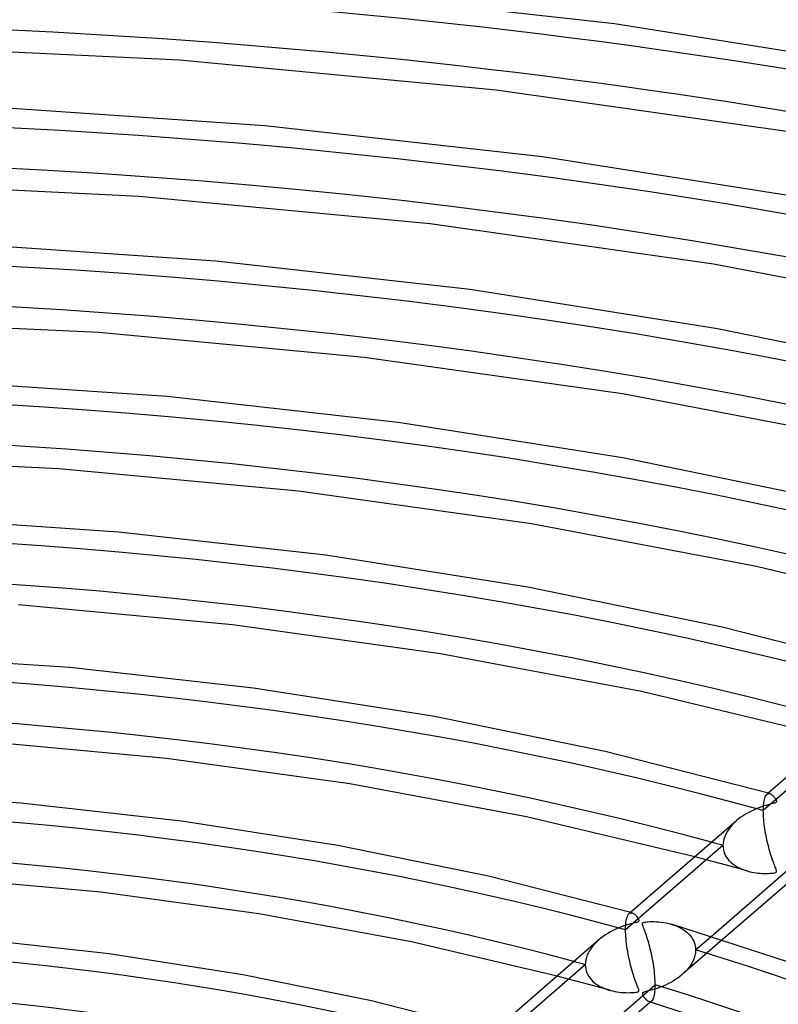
# Model space of a CAD drawing. Header units: millimetres. Extents: x -1077 to 1077, y -1167 to 1197.
# Tile 65 of 81: x 42 to 136, y 893 to 1015. Entities that reach past the tile are written whole.
import ezdxf

# ---------------------------------------------------------------- set-up
doc = ezdxf.new("R2010")
doc.units = ezdxf.units.MM
doc.layers.add('HIDDEN', color=7, linetype='Continuous')
doc.layers.add('THICK', color=7, linetype='Continuous')

msp = doc.modelspace()

# ---------------------------------------------------------------- linework, layer by layer
at = {"layer": 'HIDDEN'}
for p, q in [((146.6, 927.83), (134.54, 917.39)), ((135.16, 919.54), (135, 919.39)), ((134.59, 918.28), (134.63, 918.52)), ((134.63, 918.52), (134.67, 918.74)), ((134.67, 918.74), (134.73, 918.92)), ((134.73, 918.92), (134.79, 919.08)), ((134.79, 919.08), (134.85, 919.21)), ((134.85, 919.21), (134.92, 919.32)), ((134.92, 919.32), (135, 919.4)), ((135, 919.4), (135.06, 919.44)), ((135.06, 919.44), (135.12, 919.47)), ((135.12, 919.47), (135.18, 919.49)), ((135.18, 919.49), (135.24, 919.49)), ((135.24, 919.49), (135.3, 919.49)), ((135.3, 919.49), (135.37, 919.48)), ((134.54, 917.39), (134.55, 917.71)), ((134.55, 917.13), (134.54, 917.39)), ((134.55, 917.71), (134.56, 918.01)), ((134.56, 916.86), (134.55, 917.13)), ((134.56, 918.01), (134.59, 918.28)), ((130.98, 915.9), (130.73, 915.65)), ((131.24, 916.14), (130.98, 915.9)), ((134.57, 916.58), (134.56, 916.86)), ((134.59, 916.3), (134.57, 916.58)), ((134.62, 916.01), (134.59, 916.3)), ((134.65, 915.72), (134.62, 916.01)), ((130.11, 914.85), (129.95, 914.56)), ((130.3, 915.13), (130.11, 914.85)), ((130.51, 915.4), (130.3, 915.13)), ((130.73, 915.65), (130.51, 915.4)), ((134.69, 915.43), (134.65, 915.72)), ((134.73, 915.14), (134.69, 915.43)), ((134.78, 914.85), (134.73, 915.14)), ((134.83, 914.56), (134.78, 914.85)), ((129.62, 913.67), (129.57, 913.37)), ((129.7, 913.97), (129.62, 913.67)), ((129.81, 914.27), (129.7, 913.97)), ((129.95, 914.56), (129.81, 914.27)), ((134.88, 914.28), (134.83, 914.56)), ((134.94, 913.99), (134.88, 914.28)), ((135, 913.71), (134.94, 913.99)), ((135.07, 913.42), (135, 913.71)), ((129.55, 913.06), (117.49, 902.62)), ((129.57, 913.37), (129.55, 913.06)), ((129.55, 913.06), (129.56, 912.81)), ((129.56, 912.81), (129.6, 912.57)), ((129.6, 912.57), (129.66, 912.33)), ((129.66, 912.33), (129.74, 912.09)), ((135.13, 913.14), (135.07, 913.42)), ((135.21, 912.86), (135.13, 913.14)), ((135.28, 912.58), (135.21, 912.86)), ((135.36, 912.31), (135.28, 912.58)), ((135.44, 912.03), (135.36, 912.31)), ((127.17, 911.38), (126.08, 911.67)), ((128.27, 911.08), (127.17, 911.38)), ((129.36, 910.79), (128.27, 911.08)), ((129.74, 912.09), (129.84, 911.87)), ((129.84, 911.87), (129.96, 911.66)), ((129.96, 911.66), (130.09, 911.45)), ((130.09, 911.45), (130.25, 911.26)), ((130.25, 911.26), (130.42, 911.08)), ((130.42, 911.08), (130.6, 910.91)), ((135.52, 911.78), (135.44, 912.03)), ((135.6, 911.53), (135.52, 911.78)), ((135.68, 911.3), (135.6, 911.53)), ((135.75, 911.08), (135.68, 911.3)), ((135.83, 910.88), (135.75, 911.08)), ((130.44, 910.49), (129.36, 910.79)), ((131.53, 910.19), (130.44, 910.49)), ((130.6, 910.91), (130.79, 910.76)), ((130.79, 910.76), (131, 910.61)), ((131, 910.61), (131.21, 910.47)), ((131.21, 910.47), (131.43, 910.35)), ((131.43, 910.35), (131.66, 910.23)), ((132.61, 909.89), (131.53, 910.19)), ((131.66, 910.23), (131.9, 910.13)), ((131.9, 910.13), (132.15, 910.04)), ((132.15, 910.04), (132.4, 909.95)), ((132.4, 909.95), (132.65, 909.87)), ((132.65, 909.87), (132.89, 909.81)), ((132.89, 909.81), (133.14, 909.76)), ((135.9, 910.7), (135.83, 910.88)), ((135.96, 910.52), (135.9, 910.7)), ((136.03, 910.37), (135.96, 910.52)), ((136.08, 910.23), (136.03, 910.37)), ((136.12, 910.11), (136.08, 910.23)), ((136.15, 910.01), (136.12, 910.11)), ((136.12, 909.74), (136.16, 909.79)), ((136.17, 909.92), (136.15, 910.01)), ((136.16, 909.79), (136.18, 909.85)), ((136.18, 909.85), (136.17, 909.92)), ((133.14, 909.76), (133.39, 909.71)), ((133.39, 909.71), (133.64, 909.67)), ((133.64, 909.67), (133.9, 909.64)), ((133.9, 909.64), (134.15, 909.62)), ((134.15, 909.62), (134.41, 909.6)), ((134.41, 909.6), (134.66, 909.59)), ((134.66, 909.59), (134.91, 909.59)), ((134.91, 909.59), (135.16, 909.59)), ((135.16, 909.59), (135.41, 909.61)), ((135.41, 909.61), (135.62, 909.62)), ((135.62, 909.62), (135.81, 909.65)), ((135.81, 909.65), (135.95, 909.68)), ((135.95, 909.68), (136.05, 909.71)), ((136.05, 909.71), (136.12, 909.74)), ((117.54, 903.51), (117.57, 903.75)), ((117.57, 903.75), (117.62, 903.97)), ((117.62, 903.97), (117.67, 904.16)), ((117.67, 904.16), (117.73, 904.32)), ((117.73, 904.32), (117.8, 904.45)), ((117.8, 904.45), (117.87, 904.55)), ((117.87, 904.55), (117.95, 904.63)), ((118.11, 904.77), (117.95, 904.63)), ((117.95, 904.63), (118.01, 904.67)), ((118.01, 904.67), (118.07, 904.7)), ((118.07, 904.7), (118.13, 904.72)), ((118.13, 904.72), (118.19, 904.73)), ((118.19, 904.73), (118.25, 904.72)), ((118.25, 904.72), (118.32, 904.71)), ((117.49, 902.94), (117.51, 903.24)), ((117.49, 902.62), (117.49, 902.94)), ((117.49, 902.34), (117.49, 902.62)), ((117.51, 903.24), (117.54, 903.51)), ((123.15, 903.32), (123.47, 903.21)), ((123.47, 903.21), (123.78, 903.09)), ((123.78, 903.09), (124.07, 902.96)), ((124.07, 902.96), (124.35, 902.82)), ((124.35, 902.82), (124.61, 902.66)), ((124.61, 902.66), (124.85, 902.5)), ((124.85, 902.5), (125.08, 902.31)), ((114.18, 901.37), (113.92, 901.13)), ((117.5, 902.06), (117.49, 902.34)), ((117.52, 901.76), (117.5, 902.06)), ((117.55, 901.46), (117.52, 901.76)), ((117.58, 901.16), (117.55, 901.46)), ((129.46, 901.37), (124.49, 897.07)), ((125.08, 902.31), (125.28, 902.12)), ((125.28, 902.12), (125.47, 901.91)), ((125.47, 901.91), (125.64, 901.69)), ((125.64, 901.69), (125.79, 901.45)), ((125.79, 901.45), (125.92, 901.21)), ((126.15, 900.12), (128.1, 901.8)), ((113.06, 900.08), (112.89, 899.79)), ((113.24, 900.36), (113.06, 900.08)), ((113.45, 900.63), (113.24, 900.36)), ((113.68, 900.89), (113.45, 900.63)), ((113.92, 901.13), (113.68, 900.89)), ((117.61, 900.85), (117.58, 901.16)), ((117.65, 900.54), (117.61, 900.85)), ((117.7, 900.23), (117.65, 900.54)), ((117.75, 899.93), (117.7, 900.23)), ((125.92, 901.21), (126.02, 900.95)), ((126.02, 900.95), (126.09, 900.68)), ((126.09, 900.68), (126.13, 900.4)), ((126.13, 900.4), (126.15, 900.12)), ((126.15, 900.12), (126.13, 899.78)), ((112.56, 898.9), (112.51, 898.6)), ((112.64, 899.2), (112.56, 898.9)), ((112.75, 899.5), (112.64, 899.2)), ((112.89, 899.79), (112.75, 899.5)), ((117.81, 899.62), (117.75, 899.93)), ((117.87, 899.32), (117.81, 899.62)), ((117.93, 899.02), (117.87, 899.32)), ((118, 898.72), (117.93, 899.02)), ((125.97, 899.12), (125.84, 898.79)), ((126.07, 899.45), (125.97, 899.12)), ((126.13, 899.78), (126.07, 899.45)), ((112.5, 898.29), (100.44, 887.85)), ((112.51, 898.6), (112.5, 898.29)), ((112.5, 898.29), (112.51, 898.03)), ((112.51, 898.03), (112.55, 897.77)), ((112.55, 897.77), (112.61, 897.52)), ((118.07, 898.42), (118, 898.72)), ((118.15, 898.13), (118.07, 898.42)), ((118.22, 897.83), (118.15, 898.13)), ((118.31, 897.54), (118.22, 897.83)), ((125.02, 897.58), (124.76, 897.31)), ((125.26, 897.86), (125.02, 897.58)), ((125.48, 898.16), (125.26, 897.86)), ((125.68, 898.47), (125.48, 898.16)), ((125.84, 898.79), (125.68, 898.47)), ((110.11, 896.6), (109.01, 896.89)), ((111.21, 896.31), (110.11, 896.6)), ((112.61, 897.52), (112.7, 897.27)), ((112.7, 897.27), (112.82, 897.04)), ((112.82, 897.04), (112.95, 896.82)), ((112.95, 896.82), (113.1, 896.61)), ((113.1, 896.61), (113.27, 896.41)), ((113.27, 896.41), (113.45, 896.23)), ((118.39, 897.26), (118.31, 897.54)), ((118.48, 896.98), (118.39, 897.26)), ((118.56, 896.72), (118.48, 896.98)), ((118.65, 896.48), (118.56, 896.72)), ((118.72, 896.26), (118.65, 896.48)), ((123.67, 896.45), (123.38, 896.27)), ((123.95, 896.64), (123.67, 896.45)), ((124.22, 896.84), (123.95, 896.64)), ((124.48, 897.06), (124.22, 896.84)), ((124.76, 897.31), (124.48, 897.06)), ((112.3, 896.02), (111.21, 896.31)), ((113.39, 895.72), (112.3, 896.02)), ((114.48, 895.42), (113.39, 895.72)), ((113.45, 896.23), (113.65, 896.06)), ((113.65, 896.06), (113.86, 895.9)), ((113.86, 895.9), (114.09, 895.75)), ((114.09, 895.75), (114.32, 895.61)), ((114.32, 895.61), (114.56, 895.49)), ((115.56, 895.12), (114.48, 895.42)), ((114.56, 895.49), (114.81, 895.38)), ((114.81, 895.38), (115.07, 895.28)), ((115.07, 895.28), (115.33, 895.19)), ((115.33, 895.19), (115.6, 895.11)), ((118.8, 896.05), (118.72, 896.26)), ((118.87, 895.86), (118.8, 896.05)), ((118.94, 895.69), (118.87, 895.86)), ((119, 895.54), (118.94, 895.69)), ((119.05, 895.4), (119, 895.54)), ((119.09, 895.29), (119.05, 895.4)), ((119.12, 895.19), (119.09, 895.29)), ((119.13, 895.11), (119.12, 895.19)), ((120.85, 895.19), (120.6, 895.12)), ((121.11, 895.27), (120.85, 895.19)), ((121.38, 895.35), (121.11, 895.27)), ((121.65, 895.45), (121.38, 895.35)), ((121.93, 895.56), (121.65, 895.45)), ((122.22, 895.68), (121.93, 895.56)), ((122.51, 895.81), (122.22, 895.68)), ((122.8, 895.95), (122.51, 895.81)), ((123.09, 896.1), (122.8, 895.95)), ((123.38, 896.27), (123.09, 896.1)), ((115.6, 895.11), (115.87, 895.04)), ((115.87, 895.04), (116.14, 894.98)), ((116.14, 894.98), (116.41, 894.93)), ((116.41, 894.93), (116.68, 894.89)), ((116.68, 894.89), (116.96, 894.86)), ((116.96, 894.86), (117.23, 894.84)), ((117.23, 894.84), (117.51, 894.83)), ((117.51, 894.83), (117.79, 894.82)), ((117.79, 894.82), (118.06, 894.83)), ((118.06, 894.83), (118.32, 894.84)), ((118.32, 894.84), (118.56, 894.86)), ((118.56, 894.86), (118.76, 894.88)), ((118.76, 894.88), (118.91, 894.91)), ((118.91, 894.91), (119.01, 894.95)), ((119.01, 894.95), (119.08, 894.99)), ((119.08, 894.99), (119.12, 895.04)), ((119.12, 895.04), (119.13, 895.11)), ((119.58, 894.76), (119.57, 894.72)), ((119.57, 894.72), (119.58, 894.66)), ((119.6, 894.8), (119.58, 894.76)), ((119.58, 894.66), (119.6, 894.6)), ((119.64, 894.84), (119.6, 894.8)), ((119.6, 894.6), (119.63, 894.52)), ((119.63, 894.52), (119.67, 894.44)), ((119.69, 894.87), (119.64, 894.84)), ((119.67, 894.44), (119.73, 894.35)), ((119.77, 894.9), (119.69, 894.87)), ((119.73, 894.35), (119.79, 894.25)), ((119.88, 894.94), (119.77, 894.9)), ((119.79, 894.25), (119.86, 894.15)), ((119.86, 894.15), (119.94, 894.05)), ((120.02, 894.97), (119.88, 894.94)), ((119.94, 894.05), (120.03, 893.96)), ((120.18, 895.02), (120.02, 894.97)), ((120.03, 893.96), (120.12, 893.88)), ((120.38, 895.06), (120.18, 895.02)), ((120.6, 895.12), (120.38, 895.06)), ((120.12, 893.88), (120.2, 893.81)), ((120.2, 893.81), (120.29, 893.76)), ((120.29, 893.76), (120.37, 893.73)), ((120.37, 893.73), (120.44, 893.72)), ((120.41, 893.72), (120.38, 893.73)), ((120.44, 893.71), (120.41, 893.72)), ((120.44, 893.72), (120.5, 893.71)), ((120.47, 893.7), (120.44, 893.71)), ((120.51, 893.69), (120.47, 893.7)), ((120.5, 893.71), (120.56, 893.72)), ((120.54, 893.68), (120.51, 893.69)), ((120.57, 893.67), (120.54, 893.68)), ((120.56, 893.72), (120.62, 893.74)), ((120.62, 893.74), (120.67, 893.77)), ((120.67, 893.77), (120.72, 893.8))]:
    msp.add_line(p, q, dxfattribs=at)
for centre, major_axis, start_param, end_param in [((0, 795.88), (-732, 0), -3.141592, -0.523599), ((0, 795.88), (-682, 0), -3.141592, -0.523599), ((0, 795.87), (482.39, 0), 1.057563, 2.073558), ((0, 795.87), (448.29, 0), 1.058351, 2.072769), ((0, 795.87), (414.19, 0), 1.05927, 2.071851), ((0, 795.87), (380.09, 0), 1.060353, 2.070768), ((0, 795.87), (345.99, 0), 1.061649, 2.069471), ((0, 795.87), (311.89, 0), 1.06323, 2.067891), ((0, 795.87), (277.79, 0), 1.065198, 2.065923), ((0, 795.87), (243.69, 0), 1.067717, 2.063404), ((0, 795.87), (-267.81, 0), -2.075724, -2.069695), ((0, 795.87), (209.59, 0), 1.071056, 2.060065), ((0, 795.87), (243.69, 0), 0.030991, 1.026678), ((0, 795.87), (-233.71, 0), -2.072999, -2.06609)]:
    msp.add_ellipse(centre, major_axis=major_axis, ratio=0.5, start_param=start_param, end_param=end_param, dxfattribs=at)
at = {"layer": 'THICK'}
for p, q in [((116.13, 1014.81), (78.84, 1018.99)), ((152.41, 1009.08), (116.13, 1014.81)), ((62.24, 1010.32), (22.33, 1012.25)), ((101.45, 1006.61), (62.24, 1010.32)), ((139.63, 1001.18), (101.45, 1006.61)), ((72.81, 1002.21), (37.65, 1004.6)), ((107.19, 998.36), (72.81, 1002.21)), ((140.65, 993.08), (107.19, 998.36)), ((57.26, 993.45), (20.54, 995.22)), ((93.29, 990.06), (57.26, 993.45)), ((128.37, 985.08), (93.29, 990.06)), ((66.77, 985.43), (34.53, 987.62)), ((98.25, 981.91), (66.77, 985.43)), ((162.17, 978.61), (128.37, 985.08)), ((128.89, 977.07), (98.25, 981.91)), ((52.28, 976.58), (18.75, 978.19)), ((158.4, 971), (128.89, 977.07)), ((85.13, 973.5), (52.28, 976.58)), ((117.11, 968.99), (85.13, 973.5)), ((60.73, 968.65), (31.4, 970.64)), ((89.31, 965.45), (60.73, 968.65)), ((147.93, 963.11), (117.11, 968.99)), ((117.13, 961.07), (89.31, 965.45)), ((47.3, 959.72), (16.96, 961.17)), ((143.93, 955.56), (117.13, 961.07)), ((76.98, 956.94), (47.3, 959.72)), ((105.85, 952.89), (76.98, 956.94)), ((54.69, 951.87), (28.28, 953.66)), ((133.7, 947.61), (105.85, 952.89)), ((80.37, 949), (54.69, 951.87)), ((105.37, 945.06), (80.37, 949)), ((160.2, 941.22), (133.7, 947.61)), ((129.46, 940.12), (105.37, 945.06)), ((68.82, 940.39), (42.31, 942.85)), ((94.59, 936.79), (68.82, 940.39)), ((152.42, 934.24), (129.46, 940.12)), ((48.65, 935.09), (25.16, 936.68)), ((119.46, 932.12), (94.59, 936.79)), ((71.43, 932.54), (48.65, 935.09)), ((93.61, 929.06), (71.43, 932.54)), ((143.14, 926.44), (119.46, 932.12)), ((148.28, 930.9), (135.16, 919.54)), ((114.98, 924.68), (93.61, 929.06)), ((60.66, 923.83), (37.32, 925.98)), ((135.37, 919.48), (114.98, 924.68)), ((83.33, 920.69), (60.66, 923.83)), ((42.61, 918.31), (22.04, 919.7)), ((105.22, 916.62), (83.33, 920.69)), ((62.49, 916.09), (42.61, 918.31)), ((135.37, 919.48), (135.45, 919.45)), ((135.45, 919.45), (135.53, 919.41)), ((135.53, 919.41), (135.6, 919.35)), ((135.6, 919.35), (135.68, 919.29)), ((135.68, 919.29), (135.75, 919.22)), ((135.75, 919.22), (135.83, 919.14)), ((135.83, 919.14), (135.9, 919.05)), ((135.96, 918.31), (135.86, 918.28)), ((135.9, 919.05), (135.96, 918.96)), ((135.96, 918.96), (136.02, 918.87)), ((136.04, 918.34), (135.96, 918.31)), ((136.02, 918.87), (136.08, 918.78)), ((136.1, 918.38), (136.04, 918.34)), ((136.08, 918.78), (136.12, 918.7)), ((136.14, 918.41), (136.1, 918.38)), ((136.12, 918.7), (136.15, 918.62)), ((136.17, 918.45), (136.14, 918.41)), ((136.15, 918.62), (136.17, 918.55)), ((136.17, 918.55), (136.18, 918.5)), ((136.18, 918.5), (136.17, 918.45)), ((132.66, 917.11), (132.35, 916.94)), ((132.98, 917.28), (132.66, 917.11)), ((133.31, 917.44), (132.98, 917.28)), ((133.65, 917.59), (133.31, 917.44)), ((133.99, 917.73), (133.65, 917.59)), ((134.32, 917.85), (133.99, 917.73)), ((134.62, 917.95), (134.32, 917.85)), ((134.91, 918.03), (134.62, 917.95)), ((135.16, 918.1), (134.91, 918.03)), ((135.38, 918.16), (135.16, 918.1)), ((135.57, 918.21), (135.38, 918.16)), ((135.73, 918.25), (135.57, 918.21)), ((135.86, 918.28), (135.73, 918.25)), ((81.85, 913.05), (62.49, 916.09)), ((126.08, 911.67), (105.22, 916.62)), ((131.23, 916.13), (118.11, 904.77)), ((131.49, 916.35), (131.24, 916.14)), ((131.76, 916.55), (131.49, 916.35)), ((132.05, 916.75), (131.76, 916.55)), ((132.35, 916.94), (132.05, 916.75)), ((100.51, 909.24), (81.85, 913.05)), ((128.1, 901.8), (138.21, 910.56)), ((52.5, 907.27), (32.34, 909.12)), ((118.32, 904.71), (100.51, 909.24)), ((137.78, 908.57), (129.46, 901.37)), ((72.07, 904.6), (52.5, 907.27)), ((90.98, 901.11), (72.07, 904.6)), ((118.32, 904.71), (118.4, 904.68)), ((118.4, 904.68), (118.48, 904.64)), ((118.48, 904.64), (118.55, 904.59)), ((118.55, 904.59), (118.63, 904.53)), ((118.63, 904.53), (118.7, 904.45)), ((118.7, 904.45), (118.78, 904.38)), ((118.78, 904.38), (118.84, 904.29)), ((118.84, 904.29), (118.91, 904.2)), ((118.91, 904.2), (118.97, 904.11)), ((118.97, 904.11), (119.02, 904.02)), ((119.02, 904.02), (119.07, 903.94)), ((119.07, 903.94), (119.1, 903.86)), ((119.12, 903.69), (119.09, 903.65)), ((119.1, 903.86), (119.12, 903.79)), ((119.12, 903.79), (119.13, 903.73)), ((119.13, 903.73), (119.12, 903.69)), ((115.93, 902.52), (115.61, 902.35)), ((116.27, 902.68), (115.93, 902.52)), ((116.61, 902.83), (116.27, 902.68)), ((116.96, 902.97), (116.61, 902.83)), ((117.28, 903.09), (116.96, 902.97)), ((117.59, 903.19), (117.28, 903.09)), ((117.87, 903.27), (117.59, 903.19)), ((118.12, 903.34), (117.87, 903.27)), ((118.34, 903.4), (118.12, 903.34)), ((118.53, 903.45), (118.34, 903.4)), ((118.69, 903.49), (118.53, 903.45)), ((118.82, 903.52), (118.69, 903.49)), ((118.92, 903.55), (118.82, 903.52)), ((119, 903.58), (118.92, 903.55)), ((119.05, 903.61), (119, 903.58)), ((119.09, 903.65), (119.05, 903.61)), ((119.57, 903.36), (119.59, 903.43)), ((119.58, 903.27), (119.57, 903.36)), ((119.61, 903.16), (119.58, 903.27)), ((119.59, 903.43), (119.63, 903.48)), ((119.66, 903.02), (119.61, 903.16)), ((119.63, 903.48), (119.7, 903.52)), ((119.72, 902.85), (119.66, 903.02)), ((119.7, 903.52), (119.81, 903.55)), ((119.79, 902.68), (119.72, 902.85)), ((119.86, 902.5), (119.79, 902.68)), ((119.81, 903.55), (119.94, 903.57)), ((119.93, 902.31), (119.86, 902.5)), ((119.94, 903.57), (120.1, 903.6)), ((120.1, 903.6), (120.29, 903.61)), ((120.29, 903.61), (120.51, 903.63)), ((120.51, 903.63), (120.76, 903.63)), ((120.76, 903.63), (121.02, 903.63)), ((121.02, 903.63), (121.3, 903.62)), ((121.3, 903.62), (121.59, 903.6)), ((121.59, 903.6), (121.89, 903.57)), ((121.89, 903.57), (122.2, 903.53)), ((122.2, 903.53), (122.51, 903.47)), ((122.51, 903.47), (122.83, 903.4)), ((122.83, 903.4), (123.15, 903.32)), ((139.4, 898.05), (123.16, 903.31)), ((53.55, 899.64), (36.57, 901.53)), ((114.18, 901.36), (101.06, 890)), ((114.44, 901.58), (114.18, 901.37)), ((114.71, 901.79), (114.44, 901.58)), ((115, 901.98), (114.71, 901.79)), ((115.3, 902.17), (115, 901.98)), ((115.61, 902.35), (115.3, 902.17)), ((120, 902.11), (119.93, 902.31)), ((120.07, 901.9), (120, 902.11)), ((120.14, 901.69), (120.07, 901.9)), ((120.21, 901.47), (120.14, 901.69)), ((120.28, 901.24), (120.21, 901.47)), ((120.35, 901.01), (120.28, 901.24)), ((109.01, 896.89), (90.98, 901.11)), ((120.41, 900.77), (120.35, 901.01)), ((120.48, 900.52), (120.41, 900.77)), ((120.54, 900.27), (120.48, 900.52)), ((120.61, 900.01), (120.54, 900.27)), ((70.09, 897.05), (53.55, 899.64)), ((120.67, 899.75), (120.61, 900.01)), ((120.72, 899.48), (120.67, 899.75)), ((120.78, 899.2), (120.72, 899.48)), ((120.83, 898.92), (120.78, 899.2)), ((120.89, 898.64), (120.83, 898.92)), ((120.93, 898.35), (120.89, 898.64)), ((120.98, 898.06), (120.93, 898.35)), ((121.02, 897.77), (120.98, 898.06)), ((121.05, 897.47), (121.02, 897.77)), ((86.04, 893.8), (70.09, 897.05)), ((121.08, 897.18), (121.05, 897.47)), ((121.11, 896.89), (121.08, 897.18)), ((121.13, 896.61), (121.11, 896.89)), ((121.15, 896.33), (121.13, 896.61)), ((111.04, 887.03), (121.16, 895.79)), ((121.12, 894.98), (121.14, 895.23)), ((121.14, 895.23), (121.15, 895.5)), ((121.16, 896.06), (121.15, 896.33)), ((121.15, 895.5), (121.16, 895.79)), ((121.16, 895.79), (121.16, 896.06)), ((120.79, 893.87), (120.85, 893.96)), ((120.85, 893.96), (120.91, 894.08)), ((120.91, 894.08), (120.97, 894.21)), ((120.97, 894.21), (121.01, 894.37)), ((121.01, 894.37), (121.06, 894.55)), ((121.06, 894.55), (121.09, 894.75)), ((121.09, 894.75), (121.12, 894.98)), ((101.27, 889.94), (86.04, 893.8)), ((120.72, 893.81), (112.4, 886.59)), ((136.12, 888.62), (120.57, 893.67)), ((120.72, 893.8), (120.79, 893.87))]:
    msp.add_line(p, q, dxfattribs=at)
for centre, major_axis, start_param, end_param in [((0, 800.21), (732, 0), 0, 2.617994), ((0, 800.21), (-677, 0), -3.141592, -0.523599), ((0, 795.87), (-472.41, 0), -2.080393, -1.071563), ((0, 795.87), (-438.31, 0), -2.079304, -1.072644), ((0, 795.87), (-404.21, 0), -2.078031, -1.073907), ((0, 795.87), (-370.11, 0), -2.076523, -1.075403), ((0, 795.87), (-336.01, 0), -2.074709, -1.077203), ((0, 795.87), (-301.91, 0), -2.072485, -1.07941), ((0, 795.87), (-267.81, 0), -2.069695, -1.082178), ((0, 795.87), (-233.71, 0), -2.06609, -1.085755), ((0, 795.87), (-199.61, 0), -2.061253, -1.090555), ((0, 795.87), (-233.71, 0), -3.088321, -2.115791)]:
    msp.add_ellipse(centre, major_axis=major_axis, ratio=0.5, start_param=start_param, end_param=end_param, dxfattribs=at)

doc.saveas('drawing.dxf')
